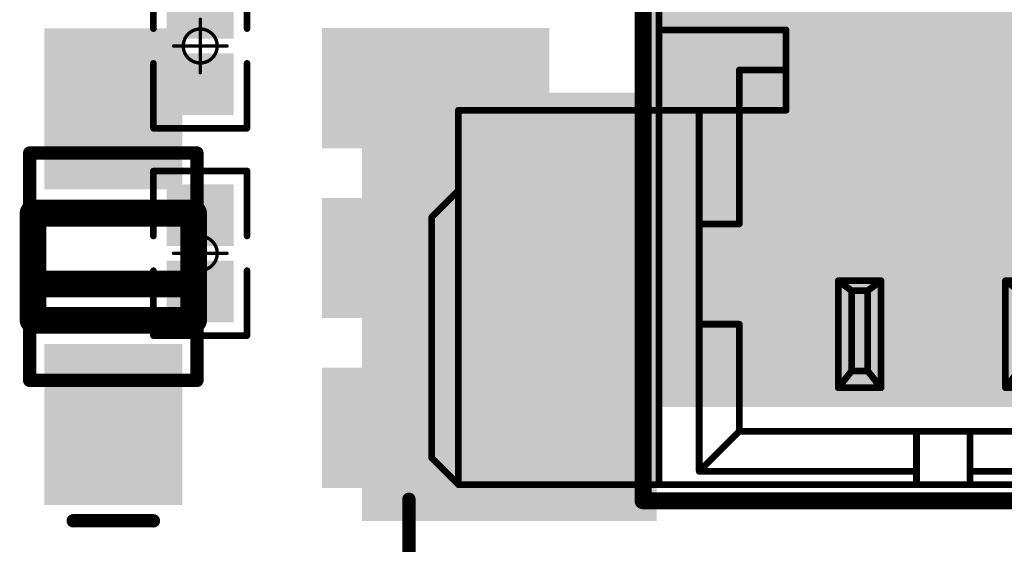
# Model space of a CAD drawing. Header units: millimetres. Extents: x 4.1 to 5.07, y 4.77 to 7.7.
# Tile 11 of 39: x 4.32 to 4.61, y 5.86 to 6.01. Entities that reach past the tile are written whole.
import ezdxf

# ---------------------------------------------------------------- set-up
doc = ezdxf.new("R2010")
doc.units = ezdxf.units.MM
doc.header["$MEASUREMENT"] = 0
for name, color, linetype in [('BottomLayer', 5, 'Continuous'), ('BottomOverlay', 54, 'Continuous'), ('BottomPaste', 16, 'Continuous'), ('BottomSolder', 6, 'Continuous'), ('Mechanical13', 56, 'Continuous'), ('Mechanical15', 56, 'Continuous'), ('TopLayer', 1, 'Continuous'), ('TopOverlay', 2, 'Continuous'), ('TopPaste', 8, 'Continuous'), ('TopSolder', 216, 'Continuous')]:
    doc.layers.add(name, color=color, linetype=linetype)

# ---------------------------------------------------------------- blocks, each defined once
blk = doc.blocks.new('SOD_323_3')
at = {"layer": 'Mechanical13', "const_width": 0.00394}
for points in [[(0.03346, 0.02461), (-0.03346, 0.02461)], [(-0.03346, -0.02461), (-0.03346, 0.02461)], [(0.03346, -0.02461), (0.03346, 0.02461)], [(0.03346, -0.02461), (-0.03346, -0.02461)]]:
    blk.add_lwpolyline(points, dxfattribs=at)
at = {"layer": 'Mechanical13', "const_width": 0.00197}
for points in [[(-0.03445, 0.02461, 1), (-0.03248, 0.02461, 1)], [(-0.03445, 0.02461, 1), (-0.03248, 0.02461, 1)], [(0.03248, 0.02461, 1), (0.03445, 0.02461, 1)], [(0.03248, 0.02461, 1), (0.03445, 0.02461, 1)], [(-0.03445, -0.02461, 1), (-0.03248, -0.02461, 1)], [(-0.03445, -0.02461, 1), (-0.03248, -0.02461, 1)], [(0.03248, -0.02461, 1), (0.03445, -0.02461, 1)], [(0.03248, -0.02461, 1), (0.03445, -0.02461, 1)]]:
    blk.add_lwpolyline(points, format="xyb", close=True, dxfattribs=at)
at = {"layer": 'TopLayer'}
for points in [[(-0.06614, -0.01634), (-0.02677, -0.01634), (-0.06614, 0.01634), (-0.02677, 0.01634)], [(0.02677, -0.01634), (0.06614, -0.01634), (0.02677, 0.01634), (0.06614, 0.01634)]]:
    blk.add_solid(points, dxfattribs=at)
at = {"layer": 'TopOverlay'}
for points, const_width in [([(-0.01575, -0.02362), (-0.01575, 0.02362)], 0.00787), ([(0.01575, 0.02362), (-0.01575, 0.02362)], 0.00787), ([(-0.00512, -0.02362), (-0.00512, 0.02362)], 0.00787), ([(0.01575, -0.02362), (0.01575, 0.02362)], 0.00787), ([(-0.0748, -0.01181), (-0.0748, 0.01181)], 0.00394), ([(0.01575, -0.02362), (-0.01575, -0.02362)], 0.00787)]:
    blk.add_lwpolyline(points, dxfattribs=dict(at, const_width=const_width))
for points, const_width in [([(-0.01772, 0.02362, 1), (-0.01378, 0.02362, 1)], 0.00394), ([(-0.01772, 0.02362, 1), (-0.01378, 0.02362, 1)], 0.00394), ([(-0.00709, 0.02362, 1), (-0.00315, 0.02362, 1)], 0.00394), ([(0.01378, 0.02362, 1), (0.01772, 0.02362, 1)], 0.00394), ([(0.01378, 0.02362, 1), (0.01772, 0.02362, 1)], 0.00394), ([(-0.07579, 0.01181, 1), (-0.07382, 0.01181, 1)], 0.00197), ([(-0.07579, -0.01181, 1), (-0.07382, -0.01181, 1)], 0.00197), ([(-0.01772, -0.02362, 1), (-0.01378, -0.02362, 1)], 0.00394), ([(-0.01772, -0.02362, 1), (-0.01378, -0.02362, 1)], 0.00394), ([(-0.00709, -0.02362, 1), (-0.00315, -0.02362, 1)], 0.00394), ([(0.01378, -0.02362, 1), (0.01772, -0.02362, 1)], 0.00394), ([(0.01378, -0.02362, 1), (0.01772, -0.02362, 1)], 0.00394)]:
    blk.add_lwpolyline(points, format="xyb", close=True, dxfattribs=dict(at, const_width=const_width))
at = {"layer": 'TopPaste'}
for points in [[(-0.06614, -0.01634), (-0.02677, -0.01634), (-0.06614, 0.01634), (-0.02677, 0.01634)], [(0.02677, -0.01634), (0.06614, -0.01634), (0.02677, 0.01634), (0.06614, 0.01634)]]:
    blk.add_solid(points, dxfattribs=at)
at = {"layer": 'TopSolder'}
for points in [[(-0.07014, -0.02034), (-0.02277, -0.02034), (-0.07014, 0.02034), (-0.02277, 0.02034)], [(0.02277, -0.02034), (0.07014, -0.02034), (0.02277, 0.02034), (0.07014, 0.02034)]]:
    blk.add_solid(points, dxfattribs=at)
blk = doc.blocks.new('MX1_25MM_2P_V_7')
at = {"layer": 'TopLayer'}
blk.add_solid([(-0.08858, -0.12008), (-0.08858, -0.00197), (-0.16732, -0.12008), (-0.16732, -0.00197)], dxfattribs=at)
at = {"layer": 'TopOverlay'}
for points, const_width in [([(-0.08858, -0.11811), (-0.08858, 0.0374)], 0.005), ([(-0.08386, -0.11339), (-0.08386, 0.03228)], 0.00197), ([(-0.08386, 0.02047), (-0.04646, 0.02047)], 0.00197), ([(-0.04646, -0.00315), (-0.04646, 0.02047)], 0.00197), ([(-0.06024, 0.00866), (-0.04646, 0.00866)], 0.00197), ([(-0.06024, -0.03661), (-0.06024, 0.00866)], 0.00197), ([(-0.14291, -0.00315), (-0.04646, -0.00315)], 0.00197), ([(-0.14291, -0.11339), (-0.14291, -0.00315)], 0.00197), ([(-0.07205, -0.10945), (-0.07205, -0.00315)], 0.00197), ([(-0.15079, -0.03465), (-0.14291, -0.02677)], 0.00197), ([(-0.15079, -0.10551), (-0.15079, -0.03465)], 0.00197), ([(-0.07205, -0.03661), (-0.06024, -0.03661)], 0.00197), ([(-0.0311, -0.05335), (-0.02717, -0.0563)], 0.00197), ([(-0.0311, -0.08484), (-0.0311, -0.05335)], 0.00197), ([(-0.0311, -0.05335), (-0.0185, -0.05335)], 0.00197), ([(-0.02244, -0.0563), (-0.0185, -0.05335)], 0.00197), ([(-0.0185, -0.08484), (-0.0185, -0.05335)], 0.00197), ([(0.01811, -0.05335), (0.02205, -0.0563)], 0.00197), ([(0.01811, -0.08484), (0.01811, -0.05335)], 0.00197), ([(0.01811, -0.05335), (0.03071, -0.05335)], 0.00197), ([(-0.02717, -0.07992), (-0.02717, -0.0563)], 0.00197), ([(-0.02717, -0.0563), (-0.02244, -0.0563)], 0.00197), ([(-0.02244, -0.07992), (-0.02244, -0.0563)], 0.00197), ([(-0.07205, -0.06614), (-0.06024, -0.06614)], 0.00197), ([(-0.06024, -0.09764), (-0.06024, -0.06614)], 0.00197), ([(-0.0311, -0.08484), (-0.02717, -0.07992)], 0.00197), ([(-0.02717, -0.07992), (-0.02244, -0.07992)], 0.00197), ([(-0.02244, -0.07992), (-0.0185, -0.08484)], 0.00197), ([(0.01811, -0.08484), (0.02205, -0.07992)], 0.00197), ([(-0.0311, -0.08484), (-0.0185, -0.08484)], 0.00197), ([(0.01811, -0.08484), (0.03071, -0.08484)], 0.00197), ([(-0.07205, -0.10945), (-0.06024, -0.09764)], 0.00197), ([(-0.06024, -0.09764), (0.05984, -0.09764)], 0.00197), ([(-0.00807, -0.11339), (-0.00807, -0.09764)], 0.00197), ([(0.00768, -0.11339), (0.00768, -0.09764)], 0.00197), ([(-0.15079, -0.10551), (-0.14291, -0.11339)], 0.00197), ([(-0.07205, -0.10945), (-0.00807, -0.10945)], 0.00197), ([(0.00768, -0.10945), (0.07165, -0.10945)], 0.00197), ([(-0.14291, -0.11339), (0.14252, -0.11339)], 0.00197), ([(-0.08858, -0.11811), (0.08858, -0.11811)], 0.005)]:
    blk.add_lwpolyline(points, dxfattribs=dict(at, const_width=const_width))
for points, const_width in [([(-0.08435, 0.02047, 1), (-0.08337, 0.02047, 1)], 0.000984), ([(-0.04695, 0.02047, 1), (-0.04596, 0.02047, 1)], 0.000984), ([(-0.04695, 0.02047, 1), (-0.04596, 0.02047, 1)], 0.000984), ([(-0.06073, 0.00866, 1), (-0.05974, 0.00866, 1)], 0.000984), ([(-0.06073, 0.00866, 1), (-0.05974, 0.00866, 1)], 0.000984), ([(-0.04695, 0.00866, 1), (-0.04596, 0.00866, 1)], 0.000984), ([(-0.14341, -0.00315, 1), (-0.14242, -0.00315, 1)], 0.000984), ([(-0.14341, -0.00315, 1), (-0.14242, -0.00315, 1)], 0.000984), ([(-0.07254, -0.00315, 1), (-0.07156, -0.00315, 1)], 0.000984), ([(-0.04695, -0.00315, 1), (-0.04596, -0.00315, 1)], 0.000984), ([(-0.04695, -0.00315, 1), (-0.04596, -0.00315, 1)], 0.000984), ([(-0.14341, -0.02677, 1), (-0.14242, -0.02677, 1)], 0.000984), ([(-0.15128, -0.03465, 1), (-0.1503, -0.03465, 1)], 0.000984), ([(-0.15128, -0.03465, 1), (-0.1503, -0.03465, 1)], 0.000984), ([(-0.07254, -0.03661, 1), (-0.07156, -0.03661, 1)], 0.000984), ([(-0.06073, -0.03661, 1), (-0.05974, -0.03661, 1)], 0.000984), ([(-0.06073, -0.03661, 1), (-0.05974, -0.03661, 1)], 0.000984), ([(-0.03159, -0.05335, 1), (-0.03061, -0.05335, 1)], 0.000984), ([(-0.03159, -0.05335, 1), (-0.03061, -0.05335, 1)], 0.000984), ([(-0.03159, -0.05335, 1), (-0.03061, -0.05335, 1)], 0.000984), ([(-0.019, -0.05335, 1), (-0.01801, -0.05335, 1)], 0.000984), ([(-0.019, -0.05335, 1), (-0.01801, -0.05335, 1)], 0.000984), ([(-0.019, -0.05335, 1), (-0.01801, -0.05335, 1)], 0.000984), ([(0.01762, -0.05335, 1), (0.0186, -0.05335, 1)], 0.000984), ([(0.01762, -0.05335, 1), (0.0186, -0.05335, 1)], 0.000984), ([(0.01762, -0.05335, 1), (0.0186, -0.05335, 1)], 0.000984), ([(-0.02766, -0.0563, 1), (-0.02667, -0.0563, 1)], 0.000984), ([(-0.02766, -0.0563, 1), (-0.02667, -0.0563, 1)], 0.000984), ([(-0.02766, -0.0563, 1), (-0.02667, -0.0563, 1)], 0.000984), ([(-0.02293, -0.0563, 1), (-0.02195, -0.0563, 1)], 0.000984), ([(-0.02293, -0.0563, 1), (-0.02195, -0.0563, 1)], 0.000984), ([(-0.02293, -0.0563, 1), (-0.02195, -0.0563, 1)], 0.000984), ([(-0.07254, -0.06614, 1), (-0.07156, -0.06614, 1)], 0.000984), ([(-0.06073, -0.06614, 1), (-0.05974, -0.06614, 1)], 0.000984), ([(-0.06073, -0.06614, 1), (-0.05974, -0.06614, 1)], 0.000984), ([(-0.02766, -0.07992, 1), (-0.02667, -0.07992, 1)], 0.000984), ([(-0.02766, -0.07992, 1), (-0.02667, -0.07992, 1)], 0.000984), ([(-0.02766, -0.07992, 1), (-0.02667, -0.07992, 1)], 0.000984), ([(-0.02293, -0.07992, 1), (-0.02195, -0.07992, 1)], 0.000984), ([(-0.02293, -0.07992, 1), (-0.02195, -0.07992, 1)], 0.000984), ([(-0.02293, -0.07992, 1), (-0.02195, -0.07992, 1)], 0.000984), ([(-0.03159, -0.08484, 1), (-0.03061, -0.08484, 1)], 0.000984), ([(-0.03159, -0.08484, 1), (-0.03061, -0.08484, 1)], 0.000984), ([(-0.03159, -0.08484, 1), (-0.03061, -0.08484, 1)], 0.000984), ([(-0.019, -0.08484, 1), (-0.01801, -0.08484, 1)], 0.000984), ([(-0.019, -0.08484, 1), (-0.01801, -0.08484, 1)], 0.000984), ([(-0.019, -0.08484, 1), (-0.01801, -0.08484, 1)], 0.000984), ([(0.01762, -0.08484, 1), (0.0186, -0.08484, 1)], 0.000984), ([(0.01762, -0.08484, 1), (0.0186, -0.08484, 1)], 0.000984), ([(0.01762, -0.08484, 1), (0.0186, -0.08484, 1)], 0.000984), ([(-0.06073, -0.09764, 1), (-0.05974, -0.09764, 1)], 0.000984), ([(-0.06073, -0.09764, 1), (-0.05974, -0.09764, 1)], 0.000984), ([(-0.06073, -0.09764, 1), (-0.05974, -0.09764, 1)], 0.000984), ([(-0.00856, -0.09764, 1), (-0.00758, -0.09764, 1)], 0.000984), ([(0.00719, -0.09764, 1), (0.00817, -0.09764, 1)], 0.000984), ([(-0.15128, -0.10551, 1), (-0.1503, -0.10551, 1)], 0.000984), ([(-0.15128, -0.10551, 1), (-0.1503, -0.10551, 1)], 0.000984), ([(-0.07254, -0.10945, 1), (-0.07156, -0.10945, 1)], 0.000984), ([(-0.07254, -0.10945, 1), (-0.07156, -0.10945, 1)], 0.000984), ([(-0.07254, -0.10945, 1), (-0.07156, -0.10945, 1)], 0.000984), ([(-0.00856, -0.10945, 1), (-0.00758, -0.10945, 1)], 0.000984), ([(0.00719, -0.10945, 1), (0.00817, -0.10945, 1)], 0.000984), ([(-0.14341, -0.11339, 1), (-0.14242, -0.11339, 1)], 0.000984), ([(-0.14341, -0.11339, 1), (-0.14242, -0.11339, 1)], 0.000984), ([(-0.14341, -0.11339, 1), (-0.14242, -0.11339, 1)], 0.000984), ([(-0.08435, -0.11339, 1), (-0.08337, -0.11339, 1)], 0.000984), ([(-0.00856, -0.11339, 1), (-0.00758, -0.11339, 1)], 0.000984), ([(0.00719, -0.11339, 1), (0.00817, -0.11339, 1)], 0.000984), ([(-0.08983, -0.11811, 1), (-0.08733, -0.11811, 1)], 0.0025), ([(-0.08983, -0.11811, 1), (-0.08733, -0.11811, 1)], 0.0025)]:
    blk.add_lwpolyline(points, format="xyb", close=True, dxfattribs=dict(at, const_width=const_width))
at = {"layer": 'TopPaste'}
blk.add_solid([(-0.08858, -0.12008), (-0.08858, -0.00197), (-0.16732, -0.12008), (-0.16732, -0.00197)], dxfattribs=at)
at = {"layer": 'TopSolder'}
blk.add_solid([(-0.08458, -0.12408), (-0.08458, 0.00203), (-0.17132, -0.12408), (-0.17132, 0.00203)], dxfattribs=at)
blk = doc.blocks.new('WSON8_8R00X6R00X0R80_T_B_33')
at = {"layer": 'BottomLayer'}
for points in [[(0.1181, 0.05925), (0.1811, 0.05925), (0.1181, 0.09075), (0.1811, 0.09075)], [(-0.08465, -0.06693), (0.08465, -0.06693), (-0.08465, 0.06693), (0.08465, 0.06693)], [(0.1181, 0.00925), (0.1811, 0.00925), (0.1181, 0.04075), (0.1811, 0.04075)], [(0.1181, -0.04075), (0.1811, -0.04075), (0.1181, -0.00925), (0.1811, -0.00925)]]:
    blk.add_solid(points, dxfattribs=at)
at = {"layer": 'BottomOverlay', "const_width": 0.00394}
blk.add_lwpolyline([(0.1575, 0.1181), (0.1575, 0.096)], dxfattribs=at)
at = {"layer": 'BottomOverlay', "const_width": 0.00197}
blk.add_lwpolyline([(0.15652, 0.096, 1), (0.15848, 0.096, 1)], format="xyb", close=True, dxfattribs=at)
at = {"layer": 'BottomPaste'}
for points in [[(0.1181, 0.05925), (0.1811, 0.05925), (0.1181, 0.09075), (0.1811, 0.09075)], [(-0.08465, -0.06693), (0.08465, -0.06693), (-0.08465, 0.06693), (0.08465, 0.06693)], [(0.1181, 0.00925), (0.1811, 0.00925), (0.1181, 0.04075), (0.1811, 0.04075)], [(0.1181, -0.04075), (0.1811, -0.04075), (0.1181, -0.00925), (0.1811, -0.00925)]]:
    blk.add_solid(points, dxfattribs=at)
at = {"layer": 'BottomSolder'}
for points in [[(0.11615, 0.0573), (0.18305, 0.0573), (0.11615, 0.0927), (0.18305, 0.0927)], [(-0.08661, -0.0689), (0.08661, -0.0689), (-0.08661, 0.0689), (0.08661, 0.0689)], [(0.11615, 0.0073), (0.18305, 0.0073), (0.11615, 0.0427), (0.18305, 0.0427)], [(0.11615, -0.0427), (0.18305, -0.0427), (0.11615, -0.0073), (0.18305, -0.0073)]]:
    blk.add_solid(points, dxfattribs=at)
blk = doc.blocks.new('R0201_B_51')
at = {"layer": 'BottomLayer'}
for points in [[(-0.01831, -0.00787), (-0.00413, -0.00787), (-0.01831, 0.00787), (-0.00413, 0.00787)], [(0.00413, -0.00787), (0.01831, -0.00787), (0.00413, 0.00787), (0.01831, 0.00787)]]:
    blk.add_solid(points, dxfattribs=at)
at = {"layer": 'BottomOverlay', "const_width": 0.00197}
for points in [[(-0.00512, 0.01378), (-0.02421, 0.01378)], [(-0.02421, -0.01378), (-0.02421, 0.01378)], [(0.02421, 0.01378), (0.00512, 0.01378)], [(0.02421, -0.01378), (0.02421, 0.01378)], [(-0.00512, -0.01378), (-0.02421, -0.01378)], [(0.02421, -0.01378), (0.00512, -0.01378)]]:
    blk.add_lwpolyline(points, dxfattribs=at)
at = {"layer": 'BottomOverlay', "const_width": 0.000984}
for points in [[(-0.0247, 0.01378, 1), (-0.02372, 0.01378, 1)], [(-0.0247, 0.01378, 1), (-0.02372, 0.01378, 1)], [(-0.00561, 0.01378, 1), (-0.00463, 0.01378, 1)], [(0.00463, 0.01378, 1), (0.00561, 0.01378, 1)], [(0.02372, 0.01378, 1), (0.0247, 0.01378, 1)], [(0.02372, 0.01378, 1), (0.0247, 0.01378, 1)], [(-0.0247, -0.01378, 1), (-0.02372, -0.01378, 1)], [(-0.0247, -0.01378, 1), (-0.02372, -0.01378, 1)], [(-0.00561, -0.01378, 1), (-0.00463, -0.01378, 1)], [(0.00463, -0.01378, 1), (0.00561, -0.01378, 1)], [(0.02372, -0.01378, 1), (0.0247, -0.01378, 1)], [(0.02372, -0.01378, 1), (0.0247, -0.01378, 1)]]:
    blk.add_lwpolyline(points, format="xyb", close=True, dxfattribs=at)
at = {"layer": 'BottomPaste'}
for points in [[(-0.01831, -0.00787), (-0.00413, -0.00787), (-0.01831, 0.00787), (-0.00413, 0.00787)], [(0.00413, -0.00787), (0.01831, -0.00787), (0.00413, 0.00787), (0.01831, 0.00787)]]:
    blk.add_solid(points, dxfattribs=at)
at = {"layer": 'BottomSolder'}
for points in [[(-0.02031, -0.00987), (-0.00213, -0.00987), (-0.02031, 0.00987), (-0.00213, 0.00987)], [(0.00213, -0.00987), (0.02031, -0.00987), (0.00213, 0.00987), (0.02031, 0.00987)]]:
    blk.add_solid(points, dxfattribs=at)
at = {"layer": 'Mechanical15', "const_width": 0.001}
for points in [[(0, -0.00787), (0, 0.00787)], [(0.00787, 0), (-0.00787, 0)]]:
    blk.add_lwpolyline(points, dxfattribs=at)
at = {"layer": 'Mechanical15'}
for points, const_width in [([(-0.00025, 0.00787, 1), (0.00025, 0.00787, 1)], 0.0005), ([(0.005, 0, 1), (-0.005, 0, 1)], 0.001), ([(-0.00812, 0, 1), (-0.00762, 0, 1)], 0.0005), ([(-0.00525, 0, 1), (-0.00475, 0, 1)], 0.0005), ([(0.00475, 0, 1), (0.00525, 0, 1)], 0.0005), ([(0.00762, 0, 1), (0.00812, 0, 1)], 0.0005), ([(-0.00025, -0.00787, 1), (0.00025, -0.00787, 1)], 0.0005)]:
    blk.add_lwpolyline(points, format="xyb", close=True, dxfattribs=dict(at, const_width=const_width))
blk = doc.blocks.new('R0201_B_54')
at = {"layer": 'BottomLayer'}
for points in [[(-0.01831, -0.00787), (-0.00413, -0.00787), (-0.01831, 0.00787), (-0.00413, 0.00787)], [(0.00413, -0.00787), (0.01831, -0.00787), (0.00413, 0.00787), (0.01831, 0.00787)]]:
    blk.add_solid(points, dxfattribs=at)
at = {"layer": 'BottomOverlay', "const_width": 0.00197}
for points in [[(-0.00512, 0.01378), (-0.02421, 0.01378)], [(-0.02421, -0.01378), (-0.02421, 0.01378)], [(0.02421, 0.01378), (0.00512, 0.01378)], [(0.02421, -0.01378), (0.02421, 0.01378)], [(-0.00512, -0.01378), (-0.02421, -0.01378)], [(0.02421, -0.01378), (0.00512, -0.01378)]]:
    blk.add_lwpolyline(points, dxfattribs=at)
at = {"layer": 'BottomOverlay', "const_width": 0.000984}
for points in [[(-0.0247, 0.01378, 1), (-0.02372, 0.01378, 1)], [(-0.0247, 0.01378, 1), (-0.02372, 0.01378, 1)], [(-0.00561, 0.01378, 1), (-0.00463, 0.01378, 1)], [(0.00463, 0.01378, 1), (0.00561, 0.01378, 1)], [(0.02372, 0.01378, 1), (0.0247, 0.01378, 1)], [(0.02372, 0.01378, 1), (0.0247, 0.01378, 1)], [(-0.0247, -0.01378, 1), (-0.02372, -0.01378, 1)], [(-0.0247, -0.01378, 1), (-0.02372, -0.01378, 1)], [(-0.00561, -0.01378, 1), (-0.00463, -0.01378, 1)], [(0.00463, -0.01378, 1), (0.00561, -0.01378, 1)], [(0.02372, -0.01378, 1), (0.0247, -0.01378, 1)], [(0.02372, -0.01378, 1), (0.0247, -0.01378, 1)]]:
    blk.add_lwpolyline(points, format="xyb", close=True, dxfattribs=at)
at = {"layer": 'BottomPaste'}
for points in [[(-0.01831, -0.00787), (-0.00413, -0.00787), (-0.01831, 0.00787), (-0.00413, 0.00787)], [(0.00413, -0.00787), (0.01831, -0.00787), (0.00413, 0.00787), (0.01831, 0.00787)]]:
    blk.add_solid(points, dxfattribs=at)
at = {"layer": 'BottomSolder'}
for points in [[(-0.02031, -0.00987), (-0.00213, -0.00987), (-0.02031, 0.00987), (-0.00213, 0.00987)], [(0.00213, -0.00987), (0.02031, -0.00987), (0.00213, 0.00987), (0.02031, 0.00987)]]:
    blk.add_solid(points, dxfattribs=at)
at = {"layer": 'Mechanical15', "const_width": 0.001}
for points in [[(0, -0.00787), (0, 0.00787)], [(0.00787, 0), (-0.00787, 0)]]:
    blk.add_lwpolyline(points, dxfattribs=at)
at = {"layer": 'Mechanical15'}
for points, const_width in [([(-0.00025, 0.00787, 1), (0.00025, 0.00787, 1)], 0.0005), ([(0.005, 0, 1), (-0.005, 0, 1)], 0.001), ([(-0.00812, 0, 1), (-0.00762, 0, 1)], 0.0005), ([(-0.00525, 0, 1), (-0.00475, 0, 1)], 0.0005), ([(0.00475, 0, 1), (0.00525, 0, 1)], 0.0005), ([(0.00762, 0, 1), (0.00812, 0, 1)], 0.0005), ([(-0.00025, -0.00787, 1), (0.00025, -0.00787, 1)], 0.0005)]:
    blk.add_lwpolyline(points, format="xyb", close=True, dxfattribs=dict(at, const_width=const_width))

msp = doc.modelspace()

# ---------------------------------------------------------------- block references
for name, p, rotation in [('WSON8_8R00X6R00X0R80_T_B_33', (4.58742, 5.96586), 180), ('R0201_B_51', (4.36849, 6.00327), 90), ('SOD_323_3', (4.3429, 5.9383), 90), ('R0201_B_54', (4.36849, 5.94224), 90)]:
    msp.add_blockref(name, p, dxfattribs=dict(rotation=rotation))
msp.add_blockref('MX1_25MM_2P_V_7', (4.58742, 5.98752))

doc.saveas('drawing.dxf')
